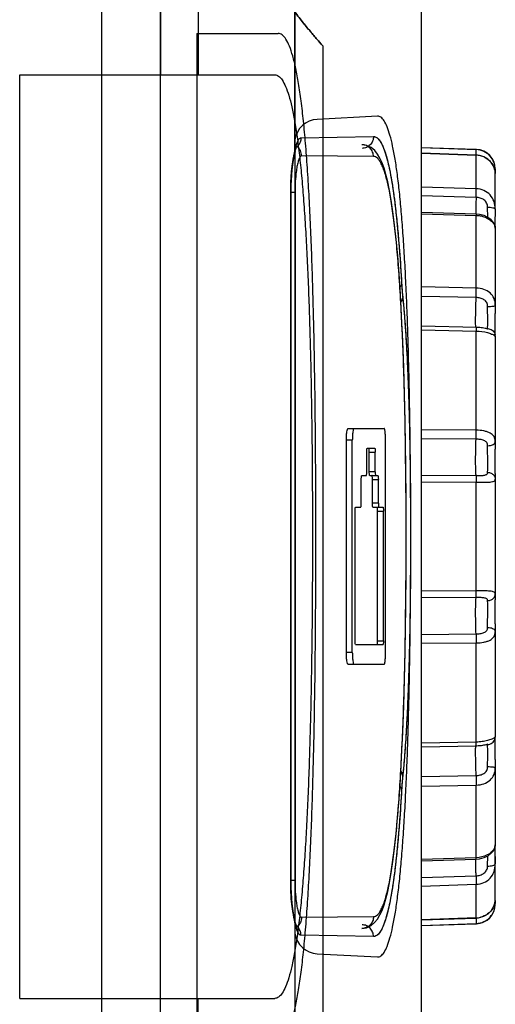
# Model space of a CAD drawing. Header units: millimetres. Extents: x 802 to 9345, y -804 to 1180.
# Tile 81 of 189: x 2024 to 2037, y -275 to -250. Entities that reach past the tile are written whole.
import ezdxf

# ---------------------------------------------------------------- set-up
doc = ezdxf.new("R2010")
doc.units = ezdxf.units.MM
doc.header["$LTSCALE"] = 30.734
doc.layers.get('0').update_dxf_attribs({"linetype": 'CONTINUOUS'})

msp = doc.modelspace()

# ---------------------------------------------------------------- linework, layer by layer
at = {"linetype": 'Continuous'}
for p, q in [((2026.53, -179.015), (2026.53, -284.656)), ((2026.53, -179.515), (2026.53, -284.656)), ((2031.451, -253.196), (2031.451, -179.515)), ((2028.03, -200.708), (2028.03, -251.265)), ((2028.03, -283.772), (2028.03, -200.708)), ((2031.451, -242.171), (2031.451, -253.196)), ((2028.99, -243.167), (2028.99, -251.265)), ((2034.664, -276.221), (2034.664, -249.504)), ((2034.664, -276.221), (2034.664, -249.515)), ((2028.951, -250.215), (2031.024, -250.215)), ((2028.951, -250.215), (2028.951, -275.815)), ((2032.164, -276.292), (2032.164, -250.538)), ((2024.451, -251.265), (2030.936, -251.265)), ((2024.451, -274.765), (2024.451, -251.265)), ((2033.551, -252.321), (2032.015, -252.401)), ((2031.446, -253), (2031.446, -273.031)), ((2031.603, -252.872), (2033.448, -252.84)), ((2031.603, -252.872), (2033.448, -252.84)), ((2031.449, -253.256), (2031.456, -253.225)), ((2031.456, -253.225), (2031.467, -253.177)), ((2034.664, -253.117), (2036.062, -253.166)), ((2036.062, -253.172), (2034.664, -253.124)), ((2036.059, -253.268), (2036.062, -253.172)), ((2036.062, -253.172), (2036.062, -253.166)), ((2033.448, -253.346), (2031.619, -253.33)), ((2036.062, -253.311), (2034.664, -253.262)), ((2034.664, -253.265), (2036.062, -253.314)), ((2036.057, -253.31), (2036.059, -253.268)), ((2036.062, -253.311), (2036.062, -253.314)), ((2036.062, -254.167), (2036.062, -253.314)), ((2036.545, -254.688), (2036.545, -253.669)), ((2031.342, -254.176), (2031.353, -254.176)), ((2031.342, -271.855), (2031.342, -254.176)), ((2031.342, -271.855), (2031.342, -254.176)), ((2031.353, -271.855), (2031.353, -254.176)), ((2036.062, -254.167), (2034.664, -254.125)), ((2031.452, -254.265), (2031.353, -254.265)), ((2031.452, -254.265), (2031.452, -271.765)), ((2036.057, -254.386), (2034.664, -254.344)), ((2036.351, -254.893), (2036.35, -254.632)), ((2036.061, -254.81), (2034.664, -254.768)), ((2034.664, -254.802), (2036.062, -254.844)), ((2036.143, -254.818), (2036.061, -254.81)), ((2036.062, -256.692), (2036.062, -254.844)), ((2036.544, -255.142), (2036.544, -254.877)), ((2036.544, -255.161), (2036.544, -255.142)), ((2036.545, -255.173), (2036.545, -257.133)), ((2036.062, -256.692), (2034.664, -256.663)), ((2036.057, -256.936), (2034.664, -256.908)), ((2036.544, -257.853), (2036.544, -257.343)), ((2036.068, -257.694), (2034.664, -257.665)), ((2034.664, -257.758), (2036.062, -257.787)), ((2036.048, -257.697), (2036.047, -257.677)), ((2036.346, -257.732), (2036.327, -257.729)), ((2036.334, -257.731), (2036.34, -257.731)), ((2036.062, -260.31), (2036.062, -257.787)), ((2036.544, -257.907), (2036.544, -257.853)), ((2036.544, -257.868), (2036.544, -257.855)), ((2036.544, -257.869), (2036.544, -257.868)), ((2036.544, -257.873), (2036.544, -257.869)), ((2036.545, -257.922), (2036.544, -257.893)), ((2036.545, -257.917), (2036.544, -257.907)), ((2036.544, -257.92), (2036.545, -257.922)), ((2036.545, -257.917), (2036.545, -257.918)), ((2036.545, -257.922), (2036.545, -257.918)), ((2036.545, -257.922), (2036.545, -260.597)), ((2032.799, -260.265), (2033.722, -260.265)), ((2036.062, -260.31), (2034.664, -260.3)), ((2032.909, -260.565), (2032.758, -260.565)), ((2032.758, -265.965), (2032.758, -260.565)), ((2032.909, -265.965), (2032.909, -260.565)), ((2033.289, -260.765), (2033.48, -260.765)), ((2033.753, -265.965), (2033.753, -260.565)), ((2036.057, -260.537), (2034.664, -260.527)), ((2033.276, -261.365), (2033.276, -260.865)), ((2033.34, -260.865), (2033.491, -260.865)), ((2033.34, -261.365), (2033.34, -260.865)), ((2033.491, -261.365), (2033.491, -260.865)), ((2036.544, -261.409), (2036.544, -260.791)), ((2033.15, -261.465), (2033.264, -261.465)), ((2033.491, -261.365), (2033.34, -261.365)), ((2033.352, -261.465), (2033.559, -261.465)), ((2034.664, -261.454), (2036.057, -261.464)), ((2033.137, -262.165), (2033.137, -261.565)), ((2033.42, -261.565), (2033.571, -261.565)), ((2033.42, -262.165), (2033.42, -261.565)), ((2033.571, -262.165), (2033.571, -261.565)), ((2034.664, -261.624), (2036.062, -261.634)), ((2036.062, -264.396), (2036.062, -261.634)), ((2036.545, -261.549), (2036.545, -264.48)), ((2032.991, -262.265), (2033.124, -262.265)), ((2033.571, -262.165), (2033.42, -262.165)), ((2033.431, -262.265), (2033.69, -262.265)), ((2032.977, -265.665), (2032.977, -262.365)), ((2033.55, -262.365), (2033.701, -262.365)), ((2033.55, -265.665), (2033.55, -262.365)), ((2033.701, -265.665), (2033.701, -262.365)), ((2036.062, -264.396), (2034.664, -264.407)), ((2036.545, -264.482), (2036.545, -264.48)), ((2036.057, -264.567), (2034.664, -264.577)), ((2036.544, -265.239), (2036.544, -264.622)), ((2034.664, -265.504), (2036.057, -265.493)), ((2036.545, -265.433), (2036.545, -268.109)), ((2032.991, -265.765), (2033.69, -265.765)), ((2033.55, -265.665), (2033.701, -265.665)), ((2034.664, -265.73), (2036.062, -265.72)), ((2036.062, -268.244), (2036.062, -265.72)), ((2032.909, -265.965), (2032.758, -265.965)), ((2032.799, -266.265), (2033.722, -266.265)), ((2036.062, -268.244), (2034.664, -268.272)), ((2036.544, -268.161), (2036.545, -268.113)), ((2036.544, -268.124), (2036.545, -268.114)), ((2036.544, -268.177), (2036.544, -268.124)), ((2036.544, -268.162), (2036.544, -268.161)), ((2036.544, -268.176), (2036.544, -268.162)), ((2036.544, -268.688), (2036.544, -268.177)), ((2036.545, -268.113), (2036.545, -268.109)), ((2036.545, -268.114), (2036.545, -268.113)), ((2034.664, -268.366), (2036.059, -268.337)), ((2036.047, -268.354), (2036.048, -268.334)), ((2036.34, -268.299), (2036.334, -268.299)), ((2036.342, -268.3), (2036.34, -268.299)), ((2036.35, -268.344), (2036.35, -268.306)), ((2036.545, -268.898), (2036.545, -270.858)), ((2034.664, -269.123), (2036.057, -269.095)), ((2034.664, -269.367), (2036.062, -269.339)), ((2036.062, -271.187), (2036.062, -269.339)), ((2036.544, -270.898), (2036.544, -270.858)), ((2036.545, -272.352), (2036.544, -270.859)), ((2036.544, -270.917), (2036.544, -270.898)), ((2036.544, -270.927), (2036.544, -270.917)), ((2036.544, -271.054), (2036.544, -270.927)), ((2036.062, -271.187), (2034.664, -271.229)), ((2034.664, -271.263), (2036.061, -271.221)), ((2036.35, -271.399), (2036.351, -271.138)), ((2036.544, -271.082), (2036.544, -271.054)), ((2036.544, -271.086), (2036.544, -271.082)), ((2036.544, -271.151), (2036.544, -271.086)), ((2036.544, -271.154), (2036.544, -271.151)), ((2031.452, -271.765), (2031.353, -271.765)), ((2034.664, -271.687), (2036.057, -271.645)), ((2031.342, -271.855), (2031.353, -271.855)), ((2034.664, -271.906), (2036.062, -271.863)), ((2036.062, -272.717), (2036.062, -271.863)), ((2031.456, -272.807), (2031.449, -272.775)), ((2031.619, -272.701), (2033.448, -272.685)), ((2036.062, -272.717), (2034.664, -272.766)), ((2034.664, -272.769), (2036.062, -272.72)), ((2036.057, -272.721), (2036.059, -272.763)), ((2036.062, -272.72), (2036.062, -272.717)), ((2031.451, -272.835), (2031.451, -282.156)), ((2031.451, -272.835), (2031.451, -282.156)), ((2031.468, -272.855), (2031.456, -272.807)), ((2034.664, -272.907), (2036.062, -272.858)), ((2034.664, -272.914), (2036.062, -272.865)), ((2036.062, -272.865), (2036.062, -272.858)), ((2033.448, -273.191), (2031.603, -273.159)), ((2033.448, -273.191), (2031.603, -273.159)), ((2032.015, -273.63), (2033.551, -273.71)), ((2024.451, -274.765), (2030.936, -274.765)), ((2028.99, -281.959), (2028.99, -274.765))]:
    msp.add_line(p, q, dxfattribs=at)
for points in [[(2031.467, -253.177), (2031.478, -253.139), (2031.488, -253.11), (2031.495, -253.09), (2031.5, -253.081), (2031.5, -253.079)], [(2033.153, -272.985), (2033.267, -272.968), (2033.384, -272.914), (2033.477, -272.837), (2033.55, -272.746), (2033.611, -272.643), (2033.665, -272.525), (2033.715, -272.388), (2033.763, -272.229), (2033.809, -272.043), (2033.854, -271.826), (2033.898, -271.573), (2033.942, -271.283), (2033.983, -270.952), (2034.023, -270.58), (2034.061, -270.164), (2034.097, -269.7), (2034.131, -269.184), (2034.162, -268.613), (2034.191, -267.988), (2034.215, -267.327), (2034.235, -266.647), (2034.252, -265.948), (2034.264, -265.23), (2034.273, -264.5), (2034.279, -263.761), (2034.28, -263.018), (2034.279, -262.275), (2034.273, -261.536), (2034.264, -260.805), (2034.252, -260.088), (2034.236, -259.389), (2034.215, -258.708), (2034.191, -258.047), (2034.163, -257.422), (2034.131, -256.85), (2034.098, -256.334), (2034.062, -255.87), (2034.024, -255.454), (2033.984, -255.082), (2033.942, -254.751), (2033.899, -254.46), (2033.854, -254.207), (2033.809, -253.99), (2033.763, -253.804), (2033.716, -253.644), (2033.666, -253.507), (2033.612, -253.388), (2033.551, -253.285), (2033.478, -253.194), (2033.385, -253.117), (2033.268, -253.063), (2033.153, -253.046)], [(2031.353, -254.176), (2031.354, -254.087), (2031.359, -253.952), (2031.368, -253.817), (2031.381, -253.686), (2031.397, -253.559), (2031.415, -253.44), (2031.435, -253.329), (2031.449, -253.256)], [(2036.545, -253.782), (2036.538, -253.707), (2036.504, -253.598), (2036.442, -253.498), (2036.357, -253.416), (2036.253, -253.354), (2036.137, -253.319), (2036.062, -253.311)], [(2036.545, -255.173), (2036.532, -255.097), (2036.496, -255.023), (2036.439, -254.956), (2036.359, -254.896), (2036.259, -254.848), (2036.143, -254.818)], [(2036.327, -257.729), (2036.308, -257.724), (2036.283, -257.719), (2036.254, -257.714), (2036.223, -257.708), (2036.187, -257.703), (2036.15, -257.699), (2036.11, -257.695), (2036.068, -257.694)], [(2036.059, -268.337), (2036.071, -268.337), (2036.113, -268.335), (2036.152, -268.332), (2036.19, -268.327), (2036.225, -268.322), (2036.257, -268.317), (2036.285, -268.311), (2036.309, -268.306), (2036.329, -268.302), (2036.342, -268.299), (2036.344, -268.299)], [(2036.061, -271.221), (2036.146, -271.213), (2036.261, -271.182), (2036.36, -271.134), (2036.439, -271.074), (2036.497, -271.007), (2036.532, -270.934), (2036.545, -270.858)], [(2031.449, -272.775), (2031.435, -272.704), (2031.416, -272.594), (2031.397, -272.475), (2031.381, -272.348), (2031.368, -272.217), (2031.359, -272.082), (2031.354, -271.947), (2031.353, -271.855)], [(2036.062, -272.72), (2036.141, -272.711), (2036.257, -272.675), (2036.36, -272.613), (2036.444, -272.529), (2036.505, -272.43), (2036.539, -272.32), (2036.545, -272.248)], [(2031.5, -272.951), (2031.5, -272.95), (2031.495, -272.941), (2031.488, -272.922), (2031.479, -272.893), (2031.468, -272.855)]]:
    msp.add_lwpolyline(points, dxfattribs=at)
for centre, radius, start, end in [((2032.046, -253.001), 0.6, 92.9531, 172.7191), ((2032.01, -253), 0.564, 172.3091, 179.9988), ((2036.45, -254.287), 5.117, 167.6898, 168.3323), ((2032.786, -253.444), 1.358, 164.0841, 165.3479), ((2031.305, -252.875), 0.297, 308.4465, 315.9424), ((2036.045, -253.666), 0.5, 359.7587, 88), ((2036.044, -253.837), 0.524, 75.878, 87.9959), ((2036.045, -253.831), 0.517, 75.337, 75.8595), ((2036.045, -253.832), 0.519, 63.4949, 75.3312), ((2036.048, -253.826), 0.512, 63.1446, 63.469), ((2036.082, -253.795), 0.465, 25.9153, 31.2455), ((2036.092, -253.79), 0.454, 20.2704, 25.9043), ((2036.107, -253.785), 0.438, 11.634, 20.2941), ((2036.462, -253.68), 0.0828, 359.7643, 7.6506), ((2069.402, -253.812), 32.858, 179.7708, 179.9084), ((2036.142, -253.78), 0.402, 0.0023, 0.8048), ((2058.567, -255.177), 22.524, 177.9886, 179.0719), ((2036.529, -254.688), 0.0152, 359.8444, 7.9688), ((2098.937, -254.87), 62.393, 179.8326, 180.00586), ((2103.539, -257.325), 66.995, 179.83781, 180.01541), ((2033.508, -257.647), 2.842, 358.6038, 359.2117), ((2035.392, -257.693), 0.959, 358.1238, 358.6055), ((2036.394, -258.088), 0.229, 56.5076, 56.7877), ((2036.349, -257.922), 0.196, 1.3703, 17.7803), ((2045.232, -257.867), 8.687, 180.0413, 180.1715), ((2097.567, -260.779), 61.023, 179.83048, 180.01104), ((2059.825, -261.436), 23.281, 179.934, 180.2817), ((2068.513, -264.611), 31.968, 179.7655, 180.0186), ((2085.73, -265.268), 49.185, 179.9667, 180.1913), ((2036.349, -268.109), 0.196, 342.2237, 358.6547), ((2103.342, -268.706), 66.798, 179.98432, 180.16245), ((2092.196, -271.17), 55.652, 179.9832, 180.1779), ((2036.529, -271.343), 0.0152, 352.0455, 0.1395), ((2036.127, -272.25), 0.417, 348.6027, 359.2824), ((2069.023, -272.22), 32.479, 180.0897, 180.23), ((2036.143, -272.25), 0.402, 359.3157, 359.998), ((2036.045, -272.365), 0.5, 272, 0.2413), ((2036.082, -272.236), 0.465, 328.4897, 334.3209), ((2036.093, -272.241), 0.453, 334.3342, 340.21), ((2036.108, -272.246), 0.437, 340.1896, 348.6293), ((2036.472, -271.739), 5.139, 191.6692, 192.3088), ((2036.044, -272.194), 0.524, 272.0041, 284.293), ((2032.01, -273.031), 0.564, 180.0015, 187.6906), ((2032.786, -272.587), 1.358, 194.652, 195.9155), ((2031.305, -273.155), 0.297, 44.0575, 51.5599), ((2032.046, -273.03), 0.6, 187.2805, 267.0473)]:
    msp.add_arc(centre, radius, start, end, dxfattribs=at)
for points, knots in [([(2028.99, -243.167), (2028.998, -243.262), (2029.016, -243.459), (2029.051, -243.762), (2029.096, -244.082), (2029.153, -244.419), (2029.222, -244.769), (2029.304, -245.132), (2029.401, -245.503), (2029.512, -245.882), (2029.638, -246.266), (2029.779, -246.653), (2029.936, -247.042), (2030.109, -247.431), (2030.295, -247.816), (2030.496, -248.196), (2030.708, -248.567), (2030.929, -248.924), (2031.156, -249.265), (2031.382, -249.582), (2031.603, -249.873), (2031.8, -250.117), (2031.984, -250.334), (2032.07, -250.433), (2032.19, -250.567), (2032.069, -250.433), (2031.983, -250.333), (2031.799, -250.116), (2031.603, -249.872), (2031.382, -249.582), (2031.156, -249.264), (2030.929, -248.924), (2030.708, -248.566), (2030.496, -248.196), (2030.295, -247.816), (2030.109, -247.431), (2029.936, -247.042), (2029.779, -246.653), (2029.638, -246.266), (2029.512, -245.882), (2029.401, -245.503), (2029.304, -245.132), (2029.222, -244.77), (2029.153, -244.419), (2029.096, -244.082), (2029.051, -243.762), (2029.016, -243.459), (2028.998, -243.262), (2028.99, -243.167)], [0, 0, 0, 0, 0.017565, 0.036196, 0.056003, 0.076951, 0.098867, 0.121634, 0.145151, 0.169318, 0.194066, 0.21933, 0.245032, 0.27108, 0.29735, 0.323693, 0.349915, 0.375754, 0.400912, 0.424983, 0.447414, 0.467438, 0.483994, 0.495622, 0.5, 0.504398, 0.516056, 0.532612, 0.552639, 0.575068, 0.599135, 0.624286, 0.650117, 0.676329, 0.70266, 0.728921, 0.754963, 0.780662, 0.805924, 0.830671, 0.85484, 0.878359, 0.901128, 0.923047, 0.943996, 0.963804, 0.982435, 1, 1, 1, 1]), ([(2031.024, -275.815), (2031.059, -275.815), (2031.142, -275.78), (2031.235, -275.659), (2031.322, -275.476), (2031.403, -275.226), (2031.478, -274.909), (2031.548, -274.526), (2031.612, -274.079), (2031.67, -273.571), (2031.722, -273.004), (2031.769, -272.381), (2031.81, -271.705), (2031.846, -270.982), (2031.877, -270.213), (2031.904, -269.404), (2031.926, -268.56), (2031.944, -267.684), (2031.959, -266.782), (2031.97, -265.859), (2031.977, -264.92), (2031.982, -263.97), (2031.984, -263.015), (2031.982, -262.06), (2031.977, -261.111), (2031.97, -260.172), (2031.959, -259.249), (2031.944, -258.347), (2031.926, -257.471), (2031.904, -256.626), (2031.877, -255.818), (2031.846, -255.049), (2031.81, -254.325), (2031.769, -253.65), (2031.722, -253.027), (2031.67, -252.46), (2031.612, -251.952), (2031.548, -251.505), (2031.478, -251.122), (2031.403, -250.805), (2031.322, -250.555), (2031.235, -250.372), (2031.142, -250.251), (2031.059, -250.215), (2031.024, -250.215)], [0, 0, 0, 0, 0.004116, 0.009652, 0.017345, 0.027436, 0.03999, 0.054999, 0.072416, 0.092165, 0.114153, 0.138268, 0.164385, 0.192366, 0.222058, 0.253299, 0.285919, 0.319735, 0.354561, 0.390201, 0.426456, 0.463124, 0.499998, 0.536873, 0.57354, 0.609796, 0.645436, 0.680261, 0.714078, 0.746697, 0.777939, 0.807631, 0.835612, 0.861729, 0.885845, 0.907833, 0.927582, 0.944999, 0.960008, 0.972563, 0.982654, 0.990347, 0.995884, 1, 1, 1, 1]), ([(2030.936, -251.265), (2030.97, -251.265), (2031.049, -251.297), (2031.138, -251.409), (2031.223, -251.577), (2031.301, -251.807), (2031.376, -252.098), (2031.445, -252.45), (2031.508, -252.86), (2031.567, -253.327), (2031.62, -253.848), (2031.668, -254.42), (2031.71, -255.04), (2031.748, -255.705), (2031.781, -256.41), (2031.809, -257.152), (2031.833, -257.928), (2031.853, -258.731), (2031.869, -259.559), (2031.881, -260.406), (2031.889, -261.267), (2031.894, -262.139), (2031.896, -263.015), (2031.894, -263.892), (2031.889, -264.763), (2031.881, -265.625), (2031.869, -266.472), (2031.853, -267.3), (2031.833, -268.103), (2031.809, -268.878), (2031.781, -269.621), (2031.748, -270.326), (2031.71, -270.991), (2031.668, -271.611), (2031.62, -272.183), (2031.567, -272.704), (2031.508, -273.171), (2031.445, -273.581), (2031.376, -273.933), (2031.301, -274.224), (2031.223, -274.454), (2031.138, -274.622), (2031.049, -274.734), (2030.97, -274.765), (2030.936, -274.765)], [0, 0, 0, 0, 0.004261, 0.009911, 0.01768, 0.027835, 0.040426, 0.055473, 0.072908, 0.092667, 0.114664, 0.138761, 0.164876, 0.192819, 0.222492, 0.253692, 0.286257, 0.320037, 0.35479, 0.390389, 0.426567, 0.463188, 0.499998, 0.536808, 0.573429, 0.609607, 0.645207, 0.67996, 0.71374, 0.746306, 0.777507, 0.80718, 0.835122, 0.861238, 0.885335, 0.907333, 0.927091, 0.944527, 0.959573, 0.972165, 0.98232, 0.990089, 0.995739, 1, 1, 1, 1]), ([(2033.551, -273.71), (2033.58, -273.712), (2033.651, -273.684), (2033.73, -273.582), (2033.804, -273.425), (2033.874, -273.209), (2033.94, -272.933), (2034.002, -272.6), (2034.058, -272.21), (2034.11, -271.766), (2034.157, -271.271), (2034.2, -270.727), (2034.237, -270.137), (2034.271, -269.506), (2034.299, -268.836), (2034.324, -268.131), (2034.345, -267.396), (2034.362, -266.636), (2034.375, -265.854), (2034.385, -265.055), (2034.392, -264.244), (2034.395, -263.426), (2034.395, -262.605), (2034.392, -261.787), (2034.385, -260.976), (2034.375, -260.177), (2034.362, -259.395), (2034.345, -258.634), (2034.324, -257.899), (2034.299, -257.195), (2034.271, -256.525), (2034.237, -255.893), (2034.2, -255.304), (2034.157, -254.76), (2034.11, -254.264), (2034.058, -253.82), (2034.002, -253.431), (2033.94, -253.097), (2033.874, -252.822), (2033.804, -252.605), (2033.73, -252.449), (2033.651, -252.346), (2033.58, -252.319), (2033.551, -252.321)], [0, 0, 0, 0, 0.004088, 0.009668, 0.017557, 0.028008, 0.041059, 0.056691, 0.074866, 0.095506, 0.118492, 0.14369, 0.170965, 0.200168, 0.231132, 0.263689, 0.297652, 0.332793, 0.368911, 0.405807, 0.443264, 0.481054, 0.518956, 0.556747, 0.594203, 0.631099, 0.667217, 0.702358, 0.736319, 0.768874, 0.799836, 0.829039, 0.856314, 0.881512, 0.904497, 0.925137, 0.943311, 0.958943, 0.971994, 0.982444, 0.990333, 0.995912, 1, 1, 1, 1]), ([(2031.451, -253.196), (2031.456, -253.169), (2031.468, -253.117), (2031.487, -253.046), (2031.509, -252.985), (2031.53, -252.937), (2031.553, -252.901), (2031.577, -252.878), (2031.595, -252.872), (2031.603, -252.872)], [0, 0, 0, 0, 0.223846, 0.424349, 0.597181, 0.739697, 0.851374, 0.935167, 1, 1, 1, 1]), ([(2031.481, -253.072), (2031.489, -253.043), (2031.506, -252.991), (2031.537, -252.921), (2031.576, -252.872), (2031.603, -252.872)], [0, 0, 0, 0, 0.374404, 0.662312, 1, 1, 1, 1]), ([(2031.603, -252.872), (2031.603, -252.91), (2031.588, -252.988), (2031.545, -253.055), (2031.518, -253.082)], [0, 0, 0, 0, 0.501038, 1, 1, 1, 1]), ([(2033.448, -252.84), (2033.448, -252.878), (2033.433, -252.956), (2033.368, -253.055), (2033.271, -253.122), (2033.193, -253.139), (2033.155, -253.14)], [0, 0, 0, 0, 0.250697, 0.50098, 0.750691, 1, 1, 1, 1]), ([(2033.448, -252.84), (2033.469, -252.839), (2033.516, -252.851), (2033.576, -252.903), (2033.633, -252.982), (2033.688, -253.091), (2033.74, -253.23), (2033.791, -253.398), (2033.839, -253.596), (2033.903, -253.916), (2033.975, -254.386), (2034.049, -255.03), (2034.112, -255.771), (2034.147, -256.298), (2034.163, -256.577)], [0, 0, 0, 0, 0.016182, 0.035452, 0.060083, 0.091157, 0.129161, 0.174296, 0.226618, 0.286093, 0.426066, 0.592969, 0.785013, 1, 1, 1, 1]), ([(2033.448, -252.84), (2033.476, -252.839), (2033.543, -252.864), (2033.62, -252.957), (2033.693, -253.098), (2033.761, -253.291), (2033.826, -253.537), (2033.888, -253.834), (2033.944, -254.18), (2033.997, -254.575), (2034.045, -255.016), (2034.089, -255.5), (2034.129, -256.025), (2034.152, -256.389), (2034.163, -256.577)], [0, 0, 0, 0, 0.021931, 0.051022, 0.091195, 0.143777, 0.20905, 0.286955, 0.377322, 0.479829, 0.59397, 0.719144, 0.854714, 1, 1, 1, 1]), ([(2031.342, -254.176), (2031.342, -254.132), (2031.343, -254.044), (2031.349, -253.912), (2031.359, -253.78), (2031.373, -253.651), (2031.389, -253.527), (2031.408, -253.409), (2031.429, -253.299), (2031.443, -253.229), (2031.451, -253.196)], [0, 0, 0, 0, 0.133156, 0.267684, 0.401784, 0.533596, 0.661165, 0.782594, 0.896161, 1, 1, 1, 1]), ([(2031.342, -254.176), (2031.342, -254.09), (2031.351, -253.78), (2031.393, -253.471), (2031.439, -253.252)], [0, 0, 0, 0, 0.278459, 1, 1, 1, 1]), ([(2031.451, -253.196), (2031.452, -253.187), (2031.459, -253.155), (2031.467, -253.124), (2031.473, -253.101)], [0, 0, 0, 0, 0.263163, 1, 1, 1, 1]), ([(2031.619, -253.33), (2031.619, -253.283), (2031.597, -253.188), (2031.535, -253.114), (2031.497, -253.087)], [0, 0, 0, 0, 0.501403, 1, 1, 1, 1]), ([(2033.448, -253.346), (2033.448, -253.307), (2033.433, -253.229), (2033.367, -253.129), (2033.269, -253.062), (2033.191, -253.046), (2033.153, -253.046)], [0, 0, 0, 0, 0.250696, 0.500981, 0.750693, 1, 1, 1, 1]), ([(2036.545, -253.679), (2036.545, -253.617), (2036.522, -253.491), (2036.42, -253.324), (2036.259, -253.206), (2036.128, -253.175), (2036.062, -253.172)], [0, 0, 0, 0, 0.238921, 0.489146, 0.743991, 1, 1, 1, 1]), ([(2031.619, -253.33), (2031.607, -253.33), (2031.588, -253.344), (2031.57, -253.371), (2031.548, -253.416), (2031.524, -253.494), (2031.499, -253.608), (2031.479, -253.749), (2031.458, -253.97), (2031.452, -254.145), (2031.452, -254.265)], [0, 0, 0, 0, 0.037424, 0.065085, 0.100074, 0.192678, 0.314252, 0.461305, 0.628852, 1, 1, 1, 1]), ([(2033.448, -272.685), (2033.466, -272.685), (2033.504, -272.675), (2033.555, -272.637), (2033.604, -272.576), (2033.651, -272.494), (2033.696, -272.39), (2033.759, -272.208), (2033.83, -271.925), (2033.905, -271.522), (2033.973, -271.036), (2034.034, -270.474), (2034.087, -269.839), (2034.134, -269.139), (2034.189, -268.093), (2034.239, -266.676), (2034.272, -264.882), (2034.284, -263.015), (2034.272, -261.149), (2034.239, -259.355), (2034.189, -257.938), (2034.134, -256.892), (2034.087, -256.191), (2034.034, -255.557), (2033.973, -254.994), (2033.905, -254.509), (2033.83, -254.105), (2033.759, -253.822), (2033.696, -253.641), (2033.651, -253.536), (2033.604, -253.454), (2033.555, -253.394), (2033.504, -253.355), (2033.466, -253.346), (2033.448, -253.346)], [0, 0, 0, 0, 0.002695, 0.005817, 0.009682, 0.014458, 0.020228, 0.027031, 0.04379, 0.064737, 0.089751, 0.118642, 0.151163, 0.187023, 0.22589, 0.311157, 0.403715, 0.5, 0.596285, 0.688843, 0.77411, 0.812977, 0.848837, 0.881358, 0.910249, 0.935263, 0.95621, 0.972969, 0.979772, 0.985542, 0.990318, 0.994183, 0.997305, 1, 1, 1, 1]), ([(2036.279, -253.369), (2036.32, -253.39), (2036.397, -253.443), (2036.456, -253.515), (2036.48, -253.554)], [0, 0, 0, 0, 0.508859, 1, 1, 1, 1]), ([(2036.506, -253.604), (2036.511, -253.609), (2036.529, -253.627), (2036.541, -253.651), (2036.544, -253.669)], [0, 0, 0, 0, 0.273159, 1, 1, 1, 1]), ([(2036.536, -253.697), (2036.537, -253.703), (2036.542, -253.729), (2036.544, -253.755), (2036.545, -253.775)], [0, 0, 0, 0, 0.25615, 1, 1, 1, 1]), ([(2036.057, -254.386), (2036.057, -254.364), (2036.06, -254.291), (2036.062, -254.218), (2036.062, -254.167)], [0, 0, 0, 0, 0.298495, 1, 1, 1, 1]), ([(2036.545, -254.685), (2036.545, -254.619), (2036.524, -254.487), (2036.422, -254.315), (2036.258, -254.198), (2036.127, -254.169), (2036.062, -254.167)], [0, 0, 0, 0, 0.251543, 0.500436, 0.749102, 1, 1, 1, 1]), ([(2036.35, -254.632), (2036.349, -254.597), (2036.333, -254.526), (2036.26, -254.444), (2036.163, -254.398), (2036.092, -254.387), (2036.057, -254.386)], [0, 0, 0, 0, 0.246956, 0.497507, 0.748403, 1, 1, 1, 1]), ([(2036.35, -254.632), (2036.395, -254.632), (2036.457, -254.639), (2036.522, -254.659), (2036.543, -254.677), (2036.544, -254.686)], [0, 0, 0, 0, 0.654093, 0.873906, 1, 1, 1, 1]), ([(2036.061, -254.81), (2036.061, -254.81), (2036.061, -254.814), (2036.062, -254.82), (2036.062, -254.831), (2036.062, -254.839), (2036.062, -254.844)], [0, 0, 0, 0, 0.066513, 0.258078, 0.572235, 1, 1, 1, 1]), ([(2036.062, -254.844), (2036.095, -254.845), (2036.16, -254.852), (2036.267, -254.879), (2036.375, -254.93), (2036.488, -255.019), (2036.545, -255.114), (2036.545, -255.173)], [0, 0, 0, 0, 0.156805, 0.310273, 0.527189, 0.719508, 1, 1, 1, 1]), ([(2034.163, -256.577), (2034.162, -256.585), (2034.156, -256.617), (2034.138, -256.647), (2034.12, -256.666)], [0, 0, 0, 0, 0.235491, 1, 1, 1, 1]), ([(2034.163, -256.577), (2034.165, -256.61), (2034.172, -256.726), (2034.181, -256.842), (2034.19, -256.926)], [0, 0, 0, 0, 0.281463, 1, 1, 1, 1]), ([(2034.163, -256.577), (2034.164, -256.596), (2034.166, -256.633), (2034.17, -256.688), (2034.173, -256.74), (2034.177, -256.79), (2034.181, -256.838), (2034.185, -256.883), (2034.188, -256.912), (2034.19, -256.926)], [0, 0, 0, 0, 0.163771, 0.320726, 0.470776, 0.613838, 0.749812, 0.878579, 1, 1, 1, 1]), ([(2036.057, -256.936), (2036.057, -256.917), (2036.06, -256.835), (2036.062, -256.754), (2036.062, -256.692)], [0, 0, 0, 0, 0.241022, 1, 1, 1, 1]), ([(2036.545, -257.133), (2036.545, -257.074), (2036.526, -256.955), (2036.418, -256.805), (2036.253, -256.715), (2036.127, -256.694), (2036.062, -256.692)], [0, 0, 0, 0, 0.243375, 0.481284, 0.732593, 1, 1, 1, 1]), ([(2034.19, -256.926), (2034.189, -256.937), (2034.184, -256.982), (2034.164, -257.025), (2034.143, -257.053)], [0, 0, 0, 0, 0.245049, 1, 1, 1, 1]), ([(2034.19, -256.926), (2034.209, -257.104), (2034.243, -257.49), (2034.3, -258.364), (2034.35, -259.618), (2034.383, -261.262), (2034.394, -263.015), (2034.383, -264.769), (2034.35, -266.413), (2034.3, -267.667), (2034.243, -268.54), (2034.209, -268.926), (2034.19, -269.105)], [0, 0, 0, 0, 0.044218, 0.095343, 0.215391, 0.353096, 0.5, 0.646904, 0.784609, 0.904657, 0.955782, 1, 1, 1, 1]), ([(2034.19, -256.926), (2034.196, -256.982), (2034.208, -257.103), (2034.226, -257.302), (2034.245, -257.539), (2034.264, -257.824), (2034.285, -258.169), (2034.306, -258.58), (2034.326, -259.051), (2034.344, -259.566), (2034.358, -260.109), (2034.37, -260.672), (2034.38, -261.251), (2034.386, -261.841), (2034.39, -262.439), (2034.391, -263.041), (2034.39, -263.643), (2034.386, -264.24), (2034.379, -264.829), (2034.37, -265.407), (2034.357, -265.969), (2034.342, -266.51), (2034.324, -267.021), (2034.305, -267.484), (2034.284, -267.887), (2034.263, -268.224), (2034.244, -268.503), (2034.225, -268.735), (2034.208, -268.931), (2034.196, -269.05), (2034.19, -269.105)], [0, 0, 0, 0, 0.013882, 0.030034, 0.049214, 0.072309, 0.10035, 0.134284, 0.173623, 0.216281, 0.261026, 0.307365, 0.354929, 0.403416, 0.452563, 0.502096, 0.55161, 0.600712, 0.649127, 0.696589, 0.742831, 0.787449, 0.829845, 0.868554, 0.90168, 0.929072, 0.951679, 0.970491, 0.986356, 1, 1, 1, 1]), ([(2036.045, -257.52), (2036.045, -257.423), (2036.047, -257.228), (2036.053, -257.033), (2036.057, -256.936)], [0, 0, 0, 0, 0.499628, 1, 1, 1, 1]), ([(2036.35, -257.162), (2036.349, -257.128), (2036.335, -257.058), (2036.259, -256.983), (2036.162, -256.946), (2036.092, -256.937), (2036.057, -256.936)], [0, 0, 0, 0, 0.249251, 0.492588, 0.742936, 1, 1, 1, 1]), ([(2036.35, -257.162), (2036.375, -257.162), (2036.421, -257.161), (2036.481, -257.156), (2036.521, -257.149), (2036.539, -257.142), (2036.545, -257.137), (2036.545, -257.135)], [0, 0, 0, 0, 0.37549, 0.692813, 0.907386, 0.967801, 1, 1, 1, 1]), ([(2036.35, -257.686), (2036.351, -257.657), (2036.352, -257.482), (2036.35, -257.307), (2036.35, -257.162)], [0, 0, 0, 0, 0.168863, 1, 1, 1, 1]), ([(2036.047, -257.677), (2036.046, -257.667), (2036.045, -257.614), (2036.045, -257.562), (2036.045, -257.52)], [0, 0, 0, 0, 0.192728, 1, 1, 1, 1]), ([(2036.058, -257.693), (2036.059, -257.693), (2036.059, -257.697), (2036.06, -257.7), (2036.061, -257.709), (2036.061, -257.719), (2036.061, -257.733), (2036.062, -257.756), (2036.062, -257.774), (2036.062, -257.787)], [0, 0, 0, 0, 0.018793, 0.070034, 0.153729, 0.268808, 0.413467, 0.585718, 1, 1, 1, 1]), ([(2036.345, -257.73), (2036.346, -257.73), (2036.348, -257.729), (2036.35, -257.726), (2036.35, -257.724)], [0, 0, 0, 0, 0.288793, 1, 1, 1, 1]), ([(2036.35, -257.724), (2036.39, -257.725), (2036.472, -257.753), (2036.523, -257.823), (2036.535, -257.862)], [0, 0, 0, 0, 0.502154, 1, 1, 1, 1]), ([(2036.062, -257.787), (2036.158, -257.789), (2036.292, -257.806), (2036.441, -257.856), (2036.498, -257.883), (2036.519, -257.897)], [0, 0, 0, 0, 0.606876, 0.84145, 1, 1, 1, 1]), ([(2036.52, -257.898), (2036.526, -257.902), (2036.534, -257.908), (2036.543, -257.916), (2036.544, -257.92)], [0, 0, 0, 0, 0.646356, 1, 1, 1, 1]), ([(2032.758, -260.565), (2032.758, -260.527), (2032.759, -260.456), (2032.767, -260.363), (2032.778, -260.302), (2032.788, -260.274), (2032.796, -260.265), (2032.799, -260.265)], [0, 0, 0, 0, 0.374861, 0.692733, 0.907607, 0.968087, 1, 1, 1, 1]), ([(2032.95, -260.265), (2032.947, -260.265), (2032.939, -260.274), (2032.929, -260.302), (2032.918, -260.363), (2032.911, -260.456), (2032.909, -260.527), (2032.909, -260.565)], [0, 0, 0, 0, 0.031898, 0.092373, 0.307249, 0.625129, 1, 1, 1, 1]), ([(2033.753, -260.565), (2033.753, -260.527), (2033.752, -260.471), (2033.748, -260.401), (2033.744, -260.356), (2033.74, -260.319), (2033.734, -260.291), (2033.73, -260.275), (2033.724, -260.265), (2033.722, -260.265)], [0, 0, 0, 0, 0.377743, 0.548387, 0.698053, 0.821222, 0.913588, 0.972558, 1, 1, 1, 1]), ([(2036.057, -260.537), (2036.059, -260.505), (2036.061, -260.429), (2036.062, -260.353), (2036.062, -260.31)], [0, 0, 0, 0, 0.432334, 1, 1, 1, 1]), ([(2036.545, -260.597), (2036.545, -260.575), (2036.54, -260.532), (2036.506, -260.449), (2036.43, -260.387), (2036.337, -260.349), (2036.22, -260.319), (2036.126, -260.311), (2036.062, -260.31)], [0, 0, 0, 0, 0.105807, 0.20691, 0.42344, 0.551052, 0.691858, 1, 1, 1, 1]), ([(2033.276, -260.865), (2033.276, -260.853), (2033.277, -260.829), (2033.279, -260.798), (2033.282, -260.778), (2033.285, -260.768), (2033.288, -260.765), (2033.289, -260.765)], [0, 0, 0, 0, 0.376112, 0.695023, 0.910135, 0.969959, 1, 1, 1, 1]), ([(2033.34, -260.865), (2033.34, -260.853), (2033.34, -260.829), (2033.338, -260.798), (2033.335, -260.778), (2033.332, -260.768), (2033.33, -260.765), (2033.329, -260.765)], [0, 0, 0, 0, 0.376838, 0.696359, 0.91161, 0.971063, 1, 1, 1, 1]), ([(2033.48, -260.765), (2033.481, -260.765), (2033.483, -260.768), (2033.486, -260.778), (2033.489, -260.798), (2033.491, -260.829), (2033.491, -260.853), (2033.491, -260.865)], [0, 0, 0, 0, 0.028926, 0.088375, 0.303627, 0.623155, 1, 1, 1, 1]), ([(2036.045, -261.071), (2036.045, -260.97), (2036.047, -260.792), (2036.052, -260.614), (2036.057, -260.537)], [0, 0, 0, 0, 0.571187, 1, 1, 1, 1]), ([(2036.35, -260.705), (2036.35, -260.69), (2036.346, -260.661), (2036.321, -260.608), (2036.254, -260.564), (2036.16, -260.543), (2036.092, -260.538), (2036.057, -260.537)], [0, 0, 0, 0, 0.116181, 0.227053, 0.457772, 0.719874, 1, 1, 1, 1]), ([(2036.35, -260.705), (2036.375, -260.704), (2036.417, -260.7), (2036.472, -260.682), (2036.511, -260.66), (2036.538, -260.632), (2036.545, -260.609), (2036.545, -260.599)], [0, 0, 0, 0, 0.314859, 0.529974, 0.715703, 0.869232, 1, 1, 1, 1]), ([(2036.35, -261.384), (2036.351, -261.281), (2036.352, -261.054), (2036.35, -260.828), (2036.35, -260.705)], [0, 0, 0, 0, 0.456957, 1, 1, 1, 1]), ([(2036.057, -261.464), (2036.055, -261.459), (2036.054, -261.445), (2036.051, -261.419), (2036.049, -261.382), (2036.047, -261.313), (2036.045, -261.208), (2036.045, -261.12), (2036.045, -261.071)], [0, 0, 0, 0, 0.038416, 0.105629, 0.200898, 0.322781, 0.631583, 1, 1, 1, 1]), ([(2033.137, -261.565), (2033.137, -261.553), (2033.137, -261.529), (2033.14, -261.498), (2033.143, -261.478), (2033.146, -261.468), (2033.149, -261.465), (2033.15, -261.465)], [0, 0, 0, 0, 0.375605, 0.694093, 0.909102, 0.969187, 1, 1, 1, 1]), ([(2033.264, -261.465), (2033.265, -261.465), (2033.267, -261.463), (2033.27, -261.453), (2033.273, -261.433), (2033.276, -261.402), (2033.276, -261.378), (2033.276, -261.365)], [0, 0, 0, 0, 0.030168, 0.090023, 0.305105, 0.623959, 1, 1, 1, 1]), ([(2033.352, -261.465), (2033.351, -261.465), (2033.349, -261.462), (2033.346, -261.453), (2033.343, -261.433), (2033.341, -261.402), (2033.34, -261.378), (2033.34, -261.365)], [0, 0, 0, 0, 0.028814, 0.088237, 0.303518, 0.623094, 1, 1, 1, 1]), ([(2033.42, -261.565), (2033.42, -261.553), (2033.419, -261.529), (2033.417, -261.498), (2033.414, -261.478), (2033.412, -261.468), (2033.409, -261.465), (2033.409, -261.465)], [0, 0, 0, 0, 0.377142, 0.696918, 0.912235, 0.971537, 1, 1, 1, 1]), ([(2033.491, -261.365), (2033.491, -261.378), (2033.492, -261.402), (2033.494, -261.433), (2033.497, -261.453), (2033.5, -261.462), (2033.502, -261.465), (2033.503, -261.465)], [0, 0, 0, 0, 0.376913, 0.696496, 0.911778, 0.971198, 1, 1, 1, 1]), ([(2033.559, -261.465), (2033.56, -261.465), (2033.562, -261.468), (2033.565, -261.478), (2033.568, -261.498), (2033.57, -261.529), (2033.571, -261.553), (2033.571, -261.565)], [0, 0, 0, 0, 0.028452, 0.08775, 0.303069, 0.622851, 1, 1, 1, 1]), ([(2036.057, -261.464), (2036.092, -261.464), (2036.143, -261.464), (2036.21, -261.461), (2036.255, -261.456), (2036.294, -261.448), (2036.325, -261.435), (2036.346, -261.413), (2036.35, -261.394), (2036.35, -261.384)], [0, 0, 0, 0, 0.319158, 0.469848, 0.608997, 0.731119, 0.831971, 0.915791, 1, 1, 1, 1]), ([(2036.057, -261.464), (2036.058, -261.47), (2036.059, -261.488), (2036.061, -261.524), (2036.062, -261.575), (2036.062, -261.614), (2036.062, -261.634)], [0, 0, 0, 0, 0.106725, 0.326007, 0.634737, 1, 1, 1, 1]), ([(2036.35, -261.384), (2036.38, -261.385), (2036.439, -261.397), (2036.489, -261.432), (2036.508, -261.454)], [0, 0, 0, 0, 0.515965, 1, 1, 1, 1]), ([(2036.508, -261.454), (2036.519, -261.467), (2036.538, -261.497), (2036.545, -261.532), (2036.545, -261.549)], [0, 0, 0, 0, 0.509358, 1, 1, 1, 1]), ([(2036.062, -261.634), (2036.095, -261.635), (2036.159, -261.635), (2036.251, -261.635), (2036.335, -261.633), (2036.407, -261.629), (2036.466, -261.621), (2036.51, -261.607), (2036.54, -261.584), (2036.545, -261.561), (2036.545, -261.551)], [0, 0, 0, 0, 0.189381, 0.369871, 0.53413, 0.675812, 0.79025, 0.876331, 0.9402, 1, 1, 1, 1]), ([(2032.977, -262.365), (2032.977, -262.353), (2032.978, -262.329), (2032.981, -262.298), (2032.984, -262.278), (2032.987, -262.268), (2032.99, -262.265), (2032.991, -262.265)], [0, 0, 0, 0, 0.37504, 0.693054, 0.907953, 0.968333, 1, 1, 1, 1]), ([(2033.124, -262.265), (2033.125, -262.265), (2033.127, -262.263), (2033.13, -262.253), (2033.134, -262.233), (2033.136, -262.202), (2033.137, -262.178), (2033.137, -262.165)], [0, 0, 0, 0, 0.030942, 0.091059, 0.306037, 0.624466, 1, 1, 1, 1]), ([(2033.431, -262.265), (2033.43, -262.265), (2033.428, -262.262), (2033.425, -262.253), (2033.422, -262.232), (2033.42, -262.202), (2033.42, -262.178), (2033.42, -262.165)], [0, 0, 0, 0, 0.028341, 0.087614, 0.302962, 0.622792, 1, 1, 1, 1]), ([(2033.55, -262.365), (2033.55, -262.353), (2033.549, -262.329), (2033.548, -262.301), (2033.545, -262.283), (2033.544, -262.274), (2033.542, -262.268), (2033.54, -262.265), (2033.539, -262.265)], [0, 0, 0, 0, 0.377604, 0.697768, 0.820915, 0.913293, 0.97234, 1, 1, 1, 1]), ([(2033.571, -262.165), (2033.571, -262.178), (2033.571, -262.202), (2033.573, -262.232), (2033.576, -262.253), (2033.579, -262.262), (2033.581, -262.265), (2033.582, -262.265)], [0, 0, 0, 0, 0.377216, 0.697051, 0.912401, 0.97167, 1, 1, 1, 1]), ([(2033.69, -262.265), (2033.691, -262.265), (2033.693, -262.268), (2033.694, -262.274), (2033.696, -262.283), (2033.698, -262.301), (2033.7, -262.329), (2033.701, -262.353), (2033.701, -262.365)], [0, 0, 0, 0, 0.027649, 0.086693, 0.179071, 0.30222, 0.622389, 1, 1, 1, 1]), ([(2036.057, -264.567), (2036.058, -264.561), (2036.059, -264.542), (2036.061, -264.506), (2036.062, -264.456), (2036.062, -264.417), (2036.062, -264.396)], [0, 0, 0, 0, 0.106807, 0.326079, 0.634774, 1, 1, 1, 1]), ([(2036.545, -264.48), (2036.545, -264.469), (2036.54, -264.447), (2036.51, -264.423), (2036.466, -264.41), (2036.407, -264.402), (2036.335, -264.398), (2036.251, -264.396), (2036.159, -264.396), (2036.095, -264.396), (2036.062, -264.396)], [0, 0, 0, 0, 0.059799, 0.123668, 0.20975, 0.324188, 0.46587, 0.63013, 0.810619, 1, 1, 1, 1]), ([(2036.508, -264.577), (2036.519, -264.563), (2036.538, -264.533), (2036.545, -264.499), (2036.545, -264.482)], [0, 0, 0, 0, 0.509366, 1, 1, 1, 1]), ([(2036.045, -264.959), (2036.045, -264.911), (2036.045, -264.822), (2036.047, -264.718), (2036.049, -264.649), (2036.051, -264.612), (2036.054, -264.586), (2036.055, -264.572), (2036.057, -264.567)], [0, 0, 0, 0, 0.368417, 0.677219, 0.799102, 0.894371, 0.961584, 1, 1, 1, 1]), ([(2036.35, -264.646), (2036.35, -264.637), (2036.346, -264.618), (2036.325, -264.596), (2036.294, -264.583), (2036.255, -264.575), (2036.21, -264.57), (2036.143, -264.567), (2036.092, -264.567), (2036.057, -264.567)], [0, 0, 0, 0, 0.084209, 0.168029, 0.268881, 0.391003, 0.530152, 0.680842, 1, 1, 1, 1]), ([(2036.35, -264.646), (2036.38, -264.646), (2036.439, -264.634), (2036.489, -264.598), (2036.508, -264.577)], [0, 0, 0, 0, 0.515968, 1, 1, 1, 1]), ([(2036.35, -265.326), (2036.35, -265.203), (2036.352, -264.977), (2036.351, -264.75), (2036.35, -264.646)], [0, 0, 0, 0, 0.54307, 1, 1, 1, 1]), ([(2036.057, -265.493), (2036.052, -265.417), (2036.047, -265.239), (2036.045, -265.061), (2036.045, -264.959)], [0, 0, 0, 0, 0.428813, 1, 1, 1, 1]), ([(2036.057, -265.493), (2036.092, -265.493), (2036.16, -265.488), (2036.254, -265.466), (2036.321, -265.422), (2036.346, -265.369), (2036.35, -265.341), (2036.35, -265.326)], [0, 0, 0, 0, 0.280126, 0.542227, 0.772946, 0.883818, 1, 1, 1, 1]), ([(2036.057, -265.493), (2036.059, -265.526), (2036.061, -265.602), (2036.062, -265.677), (2036.062, -265.72)], [0, 0, 0, 0, 0.432323, 1, 1, 1, 1]), ([(2036.062, -265.72), (2036.126, -265.72), (2036.22, -265.712), (2036.337, -265.682), (2036.43, -265.644), (2036.506, -265.582), (2036.54, -265.499), (2036.545, -265.456), (2036.545, -265.434)], [0, 0, 0, 0, 0.308142, 0.448947, 0.576559, 0.793089, 0.894192, 1, 1, 1, 1]), ([(2036.35, -265.326), (2036.375, -265.326), (2036.417, -265.331), (2036.472, -265.348), (2036.511, -265.371), (2036.538, -265.398), (2036.545, -265.421), (2036.545, -265.432)], [0, 0, 0, 0, 0.314844, 0.529953, 0.71568, 0.869216, 1, 1, 1, 1]), ([(2032.991, -265.765), (2032.99, -265.765), (2032.987, -265.763), (2032.984, -265.753), (2032.981, -265.733), (2032.978, -265.702), (2032.977, -265.678), (2032.977, -265.665)], [0, 0, 0, 0, 0.031667, 0.092048, 0.306943, 0.624962, 1, 1, 1, 1]), ([(2033.539, -265.765), (2033.54, -265.765), (2033.542, -265.762), (2033.544, -265.757), (2033.545, -265.748), (2033.548, -265.73), (2033.549, -265.702), (2033.55, -265.678), (2033.55, -265.665)], [0, 0, 0, 0, 0.02766, 0.086706, 0.179086, 0.302235, 0.622394, 1, 1, 1, 1]), ([(2033.701, -265.665), (2033.701, -265.678), (2033.7, -265.702), (2033.698, -265.73), (2033.696, -265.748), (2033.694, -265.757), (2033.693, -265.762), (2033.691, -265.765), (2033.69, -265.765)], [0, 0, 0, 0, 0.377612, 0.697777, 0.820928, 0.913308, 0.972351, 1, 1, 1, 1]), ([(2032.799, -266.265), (2032.796, -266.265), (2032.788, -266.257), (2032.778, -266.228), (2032.767, -266.167), (2032.759, -266.075), (2032.758, -266.004), (2032.758, -265.965)], [0, 0, 0, 0, 0.031913, 0.092393, 0.307267, 0.625139, 1, 1, 1, 1]), ([(2032.909, -265.965), (2032.909, -266.004), (2032.911, -266.075), (2032.918, -266.167), (2032.929, -266.228), (2032.939, -266.257), (2032.947, -266.265), (2032.95, -266.265)], [0, 0, 0, 0, 0.374871, 0.692751, 0.907627, 0.968102, 1, 1, 1, 1]), ([(2033.722, -266.265), (2033.724, -266.265), (2033.73, -266.256), (2033.734, -266.24), (2033.74, -266.212), (2033.744, -266.175), (2033.748, -266.13), (2033.752, -266.059), (2033.753, -266.004), (2033.753, -265.965)], [0, 0, 0, 0, 0.027442, 0.086412, 0.178778, 0.301947, 0.451614, 0.622257, 1, 1, 1, 1]), ([(2036.059, -268.337), (2036.059, -268.337), (2036.059, -268.334), (2036.06, -268.33), (2036.061, -268.322), (2036.061, -268.311), (2036.062, -268.298), (2036.062, -268.275), (2036.062, -268.257), (2036.062, -268.244)], [0, 0, 0, 0, 0.018917, 0.070174, 0.153859, 0.268918, 0.413552, 0.585774, 1, 1, 1, 1]), ([(2036.519, -268.133), (2036.499, -268.147), (2036.442, -268.174), (2036.34, -268.208), (2036.209, -268.235), (2036.113, -268.243), (2036.062, -268.244)], [0, 0, 0, 0, 0.157592, 0.391741, 0.681113, 1, 1, 1, 1]), ([(2036.35, -268.306), (2036.39, -268.305), (2036.472, -268.278), (2036.523, -268.207), (2036.535, -268.169)], [0, 0, 0, 0, 0.502156, 1, 1, 1, 1]), ([(2036.533, -268.123), (2036.532, -268.124), (2036.528, -268.127), (2036.523, -268.131), (2036.519, -268.133)], [0, 0, 0, 0, 0.218802, 1, 1, 1, 1]), ([(2036.545, -268.109), (2036.545, -268.111), (2036.541, -268.116), (2036.536, -268.12), (2036.533, -268.123)], [0, 0, 0, 0, 0.341767, 1, 1, 1, 1]), ([(2036.045, -268.511), (2036.045, -268.495), (2036.045, -268.443), (2036.045, -268.39), (2036.047, -268.354)], [0, 0, 0, 0, 0.304003, 1, 1, 1, 1]), ([(2036.057, -269.095), (2036.053, -268.997), (2036.047, -268.803), (2036.045, -268.608), (2036.045, -268.511)], [0, 0, 0, 0, 0.500372, 1, 1, 1, 1]), ([(2036.35, -268.306), (2036.35, -268.305), (2036.348, -268.301), (2036.344, -268.3), (2036.342, -268.3)], [0, 0, 0, 0, 0.434224, 1, 1, 1, 1]), ([(2036.35, -268.869), (2036.35, -268.815), (2036.351, -268.641), (2036.352, -268.466), (2036.35, -268.344)], [0, 0, 0, 0, 0.304259, 1, 1, 1, 1]), ([(2034.19, -269.105), (2034.189, -269.094), (2034.184, -269.049), (2034.164, -269.005), (2034.143, -268.978)], [0, 0, 0, 0, 0.245049, 1, 1, 1, 1]), ([(2036.057, -269.095), (2036.092, -269.094), (2036.162, -269.085), (2036.259, -269.047), (2036.335, -268.973), (2036.349, -268.903), (2036.35, -268.869)], [0, 0, 0, 0, 0.257064, 0.507412, 0.750749, 1, 1, 1, 1]), ([(2036.062, -269.339), (2036.127, -269.337), (2036.253, -269.316), (2036.418, -269.225), (2036.526, -269.076), (2036.545, -268.957), (2036.545, -268.898)], [0, 0, 0, 0, 0.267408, 0.518716, 0.756625, 1, 1, 1, 1]), ([(2036.35, -268.869), (2036.375, -268.869), (2036.421, -268.87), (2036.481, -268.875), (2036.521, -268.882), (2036.539, -268.888), (2036.545, -268.894), (2036.545, -268.896)], [0, 0, 0, 0, 0.375462, 0.69277, 0.907349, 0.967778, 1, 1, 1, 1]), ([(2034.19, -269.105), (2034.187, -269.13), (2034.176, -269.246), (2034.168, -269.363), (2034.163, -269.454)], [0, 0, 0, 0, 0.217064, 1, 1, 1, 1]), ([(2034.19, -269.105), (2034.188, -269.119), (2034.185, -269.148), (2034.181, -269.193), (2034.177, -269.24), (2034.173, -269.29), (2034.17, -269.343), (2034.166, -269.398), (2034.164, -269.435), (2034.163, -269.454)], [0, 0, 0, 0, 0.121421, 0.250188, 0.386162, 0.529223, 0.679274, 0.836229, 1, 1, 1, 1]), ([(2036.057, -269.095), (2036.057, -269.114), (2036.06, -269.195), (2036.062, -269.277), (2036.062, -269.339)], [0, 0, 0, 0, 0.241018, 1, 1, 1, 1]), ([(2034.163, -269.454), (2034.147, -269.732), (2034.112, -270.259), (2034.049, -271.001), (2033.975, -271.644), (2033.903, -272.114), (2033.839, -272.435), (2033.791, -272.632), (2033.74, -272.801), (2033.688, -272.94), (2033.633, -273.049), (2033.576, -273.128), (2033.516, -273.179), (2033.469, -273.191), (2033.448, -273.191)], [0, 0, 0, 0, 0.214987, 0.407031, 0.573934, 0.713906, 0.773381, 0.825704, 0.870839, 0.908842, 0.939917, 0.964548, 0.983818, 1, 1, 1, 1]), ([(2034.163, -269.454), (2034.152, -269.642), (2034.129, -270.006), (2034.089, -270.531), (2034.045, -271.015), (2033.997, -271.456), (2033.944, -271.85), (2033.888, -272.197), (2033.826, -272.494), (2033.761, -272.739), (2033.693, -272.933), (2033.62, -273.074), (2033.543, -273.166), (2033.476, -273.192), (2033.448, -273.191)], [0, 0, 0, 0, 0.145288, 0.280861, 0.406036, 0.520179, 0.622685, 0.713051, 0.790957, 0.856232, 0.908813, 0.948982, 0.97807, 1, 1, 1, 1]), ([(2034.163, -269.454), (2034.162, -269.446), (2034.156, -269.413), (2034.138, -269.384), (2034.12, -269.365)], [0, 0, 0, 0, 0.235492, 1, 1, 1, 1]), ([(2036.545, -270.858), (2036.545, -270.894), (2036.518, -270.966), (2036.442, -271.052), (2036.297, -271.15), (2036.157, -271.184), (2036.062, -271.187)], [0, 0, 0, 0, 0.173752, 0.344871, 0.546353, 1, 1, 1, 1]), ([(2036.057, -271.645), (2036.055, -271.607), (2036.051, -271.465), (2036.047, -271.323), (2036.046, -271.219)], [0, 0, 0, 0, 0.266493, 1, 1, 1, 1]), ([(2036.061, -271.221), (2036.062, -271.221), (2036.061, -271.216), (2036.062, -271.211), (2036.062, -271.2), (2036.062, -271.192), (2036.062, -271.187)], [0, 0, 0, 0, 0.066365, 0.257908, 0.572118, 1, 1, 1, 1]), ([(2036.057, -271.645), (2036.092, -271.644), (2036.163, -271.632), (2036.26, -271.586), (2036.333, -271.505), (2036.349, -271.434), (2036.35, -271.399)], [0, 0, 0, 0, 0.251597, 0.502493, 0.753044, 1, 1, 1, 1]), ([(2036.062, -271.863), (2036.127, -271.861), (2036.258, -271.832), (2036.422, -271.716), (2036.524, -271.543), (2036.545, -271.411), (2036.545, -271.346)], [0, 0, 0, 0, 0.250898, 0.499564, 0.748456, 1, 1, 1, 1]), ([(2036.35, -271.399), (2036.395, -271.398), (2036.457, -271.392), (2036.522, -271.372), (2036.543, -271.354), (2036.544, -271.345)], [0, 0, 0, 0, 0.654131, 0.873941, 1, 1, 1, 1]), ([(2031.452, -271.765), (2031.452, -271.886), (2031.458, -272.061), (2031.479, -272.282), (2031.499, -272.422), (2031.524, -272.537), (2031.548, -272.614), (2031.57, -272.66), (2031.588, -272.687), (2031.607, -272.701), (2031.619, -272.701)], [0, 0, 0, 0, 0.371148, 0.538695, 0.685748, 0.807322, 0.899927, 0.934915, 0.962576, 1, 1, 1, 1]), ([(2036.057, -271.645), (2036.057, -271.666), (2036.06, -271.739), (2036.062, -271.812), (2036.062, -271.863)], [0, 0, 0, 0, 0.298497, 1, 1, 1, 1]), ([(2031.439, -272.779), (2031.425, -272.714), (2031.369, -272.41), (2031.342, -272.099), (2031.342, -271.855)], [0, 0, 0, 0, 0.212302, 1, 1, 1, 1]), ([(2031.451, -272.835), (2031.443, -272.802), (2031.429, -272.731), (2031.408, -272.622), (2031.389, -272.504), (2031.373, -272.379), (2031.359, -272.25), (2031.349, -272.119), (2031.343, -271.987), (2031.342, -271.899), (2031.342, -271.855)], [0, 0, 0, 0, 0.103823, 0.217392, 0.338826, 0.46639, 0.598217, 0.732433, 0.866624, 1, 1, 1, 1]), ([(2036.062, -272.858), (2036.128, -272.856), (2036.259, -272.825), (2036.42, -272.707), (2036.522, -272.54), (2036.545, -272.413), (2036.545, -272.352)], [0, 0, 0, 0, 0.256009, 0.510853, 0.761079, 1, 1, 1, 1]), ([(2036.479, -272.479), (2036.446, -272.532), (2036.356, -272.629), (2036.236, -272.685), (2036.173, -272.701)], [0, 0, 0, 0, 0.490237, 1, 1, 1, 1]), ([(2036.507, -272.426), (2036.518, -272.416), (2036.537, -272.393), (2036.545, -272.364), (2036.545, -272.35)], [0, 0, 0, 0, 0.527777, 1, 1, 1, 1]), ([(2031.619, -272.701), (2031.619, -272.748), (2031.597, -272.842), (2031.535, -272.917), (2031.497, -272.944)], [0, 0, 0, 0, 0.501403, 1, 1, 1, 1]), ([(2033.448, -272.685), (2033.448, -272.724), (2033.433, -272.802), (2033.367, -272.901), (2033.269, -272.968), (2033.192, -272.985), (2033.153, -272.985)], [0, 0, 0, 0, 0.250696, 0.500981, 0.750693, 1, 1, 1, 1]), ([(2036.059, -272.763), (2036.059, -272.786), (2036.061, -272.818), (2036.061, -272.849), (2036.062, -272.858)], [0, 0, 0, 0, 0.715161, 1, 1, 1, 1]), ([(2031.473, -272.93), (2031.471, -272.923), (2031.463, -272.891), (2031.456, -272.859), (2031.451, -272.835)], [0, 0, 0, 0, 0.236648, 1, 1, 1, 1]), ([(2031.603, -273.159), (2031.595, -273.159), (2031.577, -273.152), (2031.553, -273.129), (2031.531, -273.094), (2031.509, -273.046), (2031.488, -272.985), (2031.468, -272.914), (2031.456, -272.862), (2031.451, -272.835)], [0, 0, 0, 0, 0.064634, 0.148209, 0.259685, 0.402078, 0.574918, 0.775659, 1, 1, 1, 1]), ([(2031.603, -273.159), (2031.576, -273.158), (2031.537, -273.11), (2031.506, -273.04), (2031.489, -272.988), (2031.481, -272.959)], [0, 0, 0, 0, 0.337687, 0.625596, 1, 1, 1, 1]), ([(2031.603, -273.159), (2031.603, -273.12), (2031.588, -273.043), (2031.545, -272.976), (2031.518, -272.949)], [0, 0, 0, 0, 0.501038, 1, 1, 1, 1]), ([(2033.448, -273.191), (2033.448, -273.152), (2033.433, -273.075), (2033.368, -272.976), (2033.271, -272.908), (2033.193, -272.892), (2033.155, -272.891)], [0, 0, 0, 0, 0.250697, 0.50098, 0.750691, 1, 1, 1, 1])]:
    msp.add_open_spline(points, degree=3, knots=knots, dxfattribs=at)
for points in [[(2031.451, -253.196), (2031.454, -253.216), (2031.453, -253.236), (2031.449, -253.256)], [(2036.34, -257.731), (2036.342, -257.731), (2036.344, -257.731), (2036.345, -257.73)], [(2031.451, -272.835), (2031.454, -272.815), (2031.453, -272.794), (2031.449, -272.775)]]:
    msp.add_open_spline(points, degree=3, dxfattribs=at)

doc.saveas('drawing.dxf')
